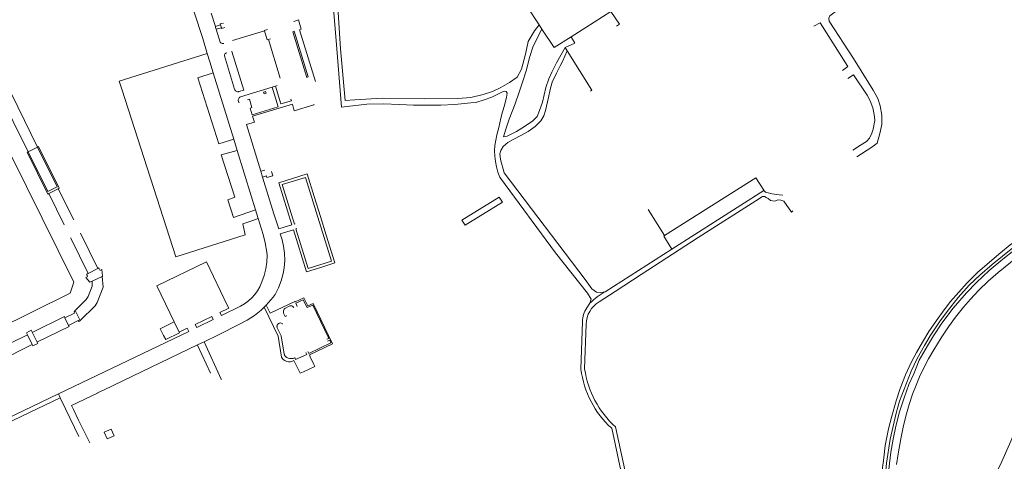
# Model space of a CAD drawing. Extents: x 145000 to 155000, y 457500 to 470000.
# Tile 133 of 256: x 152259 to 152799, y 461653 to 461895. Entities that reach past the tile are written whole.
import ezdxf

# ---------------------------------------------------------------- set-up
doc = ezdxf.new("R2010")
doc.units = 0
doc.header["$LTSCALE"] = 0.2
doc.header["$MEASUREMENT"] = 0
doc.layers.add('kant verharding', color=252, linetype='Continuous', lineweight=0)

msp = doc.modelspace()

# ---------------------------------------------------------------- linework, layer by layer
at = {"layer": 'kant verharding', "lineweight": 0}
for p, q in [((152366.3, 461891.75), (152364.06, 461898.94)), ((152369.62, 461891.03), (152369.11, 461892.61)), ((152543.85, 461892.62), (152545.42, 461890.24)), ((152393.17, 461889.27), (152375.72, 461883.98)), ((152401.92, 461863.41), (152395.45, 461884.55)), ((152558.25, 461880.08), (152559.32, 461878.36)), ((152263.53, 461822.92), (152240.73, 461869.12)), ((152268.78, 461825.51), (152246.05, 461871.77)), ((152376.39, 461829.88), (152365.13, 461866.23)), ((152399.31, 461858.97), (152397.43, 461858.4)), ((152400.2, 461859.26), (152399.31, 461858.97)), ((152420.46, 461848.8), (152420.23, 461848.72)), ((152521.76, 461836.19), (152520.75, 461832.2)), ((152268.78, 461825.51), (152263.53, 461822.92)), ((152378.25, 461823.71), (152376.39, 461829.88)), ((152391.24, 461812.23), (152393.35, 461812.88)), ((152392.21, 461809.08), (152391.24, 461812.23)), ((152392.21, 461809.08), (152392.78, 461809.26)), ((152280.09, 461802.66), (152274.91, 461800.05)), ((152283.42, 461782.93), (152274.91, 461800.05)), ((152288.66, 461785.56), (152280.09, 461802.66)), ((152420.51, 461798.4), (152423.93, 461787.41)), ((152501.58, 461785.41), (152522.04, 461798.1)), ((152522.04, 461798.1), (152523.76, 461795.33)), ((152616.69, 461769.46), (152667.2, 461801.7)), ((152523.76, 461795.33), (152503.29, 461782.68)), ((152673.21, 461795.8), (152670.8, 461796.16)), ((152389.77, 461786.27), (152388.26, 461791.1)), ((152423.93, 461787.41), (152427.1, 461777.23)), ((152603.66, 461791.22), (152612.76, 461777.03)), ((152386.89, 461785.31), (152389.77, 461786.27)), ((152503.29, 461782.68), (152501.58, 461785.41)), ((152301.82, 461758.97), (152292.24, 461778.29)), ((152401.04, 461780.64), (152401.76, 461780.86)), ((152301.82, 461758.97), (152296.47, 461756.23)), ((152304.17, 461754.53), (152298.81, 461751.99)), ((152334.18, 461749.5), (152343.74, 461729.59)), ((152393.11, 461737.64), (152394.26, 461738.8)), ((152292.13, 461730.45), (152289.46, 461735.81)), ((152285.77, 461727.72), (152283.79, 461731.8)), ((152343.74, 461729.59), (152337.14, 461726.35)), ((152346.45, 461723.99), (152343.74, 461729.59)), ((152566.84, 461703.7), (152567.7, 461729.77)), ((152568.88, 461703.8), (152569.63, 461728.47)), ((152265.86, 461717.15), (152263.24, 461722.48)), ((152367.58, 461722.43), (152360.16, 461718.76)), ((152356.52, 461716.97), (152305.23, 461692.34)), ((152360.16, 461718.76), (152356.52, 461716.97)), ((152280.17, 461690.13), (152161.01, 461633)), ((152281.11, 461687.98), (152280.17, 461690.13)), ((152281.11, 461687.98), (152224.94, 461661.19)), ((152284.08, 461682), (152281.11, 461687.98)), ((152291.48, 461666.85), (152284.08, 461682)), ((152291.29, 461675.67), (152288.42, 461681.6)), ((152297.38, 461663.34), (152291.29, 461675.67)), ((152588.81, 461648.1), (152583.71, 461671.25)), ((152585.77, 461672), (152590.97, 461648.47))]:
    msp.add_line(p, q, dxfattribs=at)
at = {"layer": 'kant verharding', "lineweight": 0, "flags": 128}
for points in [[(152434, 461929.08), (152433, 461928.01), (152432.36, 461925.57), (152432.37, 461919.55), (152434.88, 461879.34), (152437.47, 461850.99), (152442.88, 461851.49), (152457.75, 461852.39), (152481, 461852.07), (152499.32, 461852.17), (152506.5, 461852.75), (152513.26, 461854.28), (152518.29, 461855.97), (152522.57, 461857.96), (152527.61, 461860.96), (152531.85, 461863.92), (152534.2, 461868.21), (152536.42, 461876.52), (152537.9, 461883.42), (152541.31, 461889.21), (152543.85, 461892.62)], [(152552.14, 461929.29), (152552.98, 461929.82), (152554.2, 461928.29), (152530.32, 461913.19), (152543.85, 461892.62)], [(152429.45, 461921.46), (152432.95, 461879.35), (152435.43, 461847.4), (152449.32, 461849.14), (152458.42, 461849.25)], [(152361.86, 461876.84), (152359.34, 461885.01), (152354.75, 461899.61), (152349.95, 461915.11)], [(152724.77, 461860.55), (152716.29, 461874.07), (152702.92, 461894.57), (152702.87, 461896.24), (152703.46, 461897.44), (152705.49, 461899.15), (152707.8, 461900.54)], [(152421.15, 461861.54), (152412.53, 461889.89), (152413.43, 461890.17), (152411.95, 461895.28), (152409.3, 461894.48)], [(152561.39, 461885.95), (152569.52, 461891.06), (152583.27, 461899.91), (152587.97, 461892.92), (152586.32, 461891.81)], [(152369.11, 461892.61), (152366.3, 461891.7), (152366.3, 461891.75)], [(152366.76, 461890.26), (152366.42, 461891.21), (152366.3, 461891.7), (152366.3, 461891.75)], [(152369.62, 461891.03), (152366.76, 461890.21), (152366.76, 461890.26)], [(152366.76, 461890.26), (152366.76, 461890.21), (152368.97, 461883.12), (152369.15, 461882.85), (152369.37, 461882.62), (152369.64, 461882.44), (152369.95, 461882.32), (152370.27, 461882.27), (152370.59, 461882.28), (152370.94, 461882.38)], [(152370.71, 461893.54), (152368.96, 461893.05), (152369.11, 461892.61)], [(152371.46, 461891.09), (152369.75, 461890.59), (152369.62, 461891.03)], [(152394.84, 461889.97), (152393.13, 461889.42), (152393.17, 461889.27)], [(152545.42, 461890.24), (152540.64, 461880.84), (152538.71, 461874.64), (152536.97, 461867.98), (152535.2, 461862.23), (152533.02, 461855.62), (152530.7, 461849.2), (152527.47, 461840.92), (152525.57, 461835.33), (152524.38, 461831.2), (152526.29, 461831.59), (152531.41, 461834.11), (152535.93, 461836.74), (152540.4, 461839.87), (152542.91, 461842.31), (152544.2, 461845.52), (152545.82, 461850.2), (152547.58, 461858.19), (152549.14, 461862.91), (152550.85, 461866.64), (152553.48, 461871.76), (152558.25, 461880.08)], [(152545.42, 461890.24), (152552.08, 461880.1), (152561.39, 461885.95)], [(152710.37, 461867.56), (152713.26, 461869.8), (152698.09, 461893.75), (152694.66, 461891.94)], [(152395.45, 461884.55), (152394.73, 461884.28), (152393.17, 461889.27)], [(152395.45, 461884.55), (152396.32, 461884.84), (152396.39, 461884.8)], [(152408.84, 461888.83), (152409.5, 461889.03), (152417.17, 461863.97), (152416.51, 461863.77), (152408.84, 461888.83)], [(152561.39, 461885.95), (152563.51, 461882.53), (152558.25, 461880.08)], [(152139.72, 461834.93), (152221.89, 461875.7), (152228.05, 461873.8), (152288.61, 461751.43), (152286.62, 461745.42), (152164.28, 461684.8), (152158.33, 461686.68), (152097.7, 461809.08)], [(152361.86, 461876.84), (152313.56, 461861.69), (152314.97, 461857.35)], [(152365.13, 461866.23), (152363.29, 461872.25), (152361.86, 461876.84)], [(152372.62, 461877.18), (152372.56, 461877.21), (152372.04, 461877.05), (152371.79, 461876.88), (152371.58, 461876.66), (152371.42, 461876.41), (152371.32, 461876.12), (152371.28, 461875.83), (152371.3, 461875.53), (152376.89, 461857.24), (152377.05, 461856.87), (152377.43, 461856.4)], [(152377.43, 461856.4), (152377.75, 461856.15), (152378.12, 461855.98), (152378.52, 461855.89), (152378.92, 461855.89), (152379.27, 461855.95), (152381.87, 461856.71), (152375.4, 461877.98), (152375.43, 461878.05)], [(152616.69, 461769.46), (152580.2, 461746.14), (152577.69, 461745.71), (152575.39, 461746.02), (152572.76, 461747.82), (152569.12, 461752.89), (152524.74, 461811.37), (152522.7, 461818.73), (152522.44, 461821.75), (152522.83, 461823.72), (152524.1, 461825.84), (152526.66, 461828.01), (152529.65, 461829.71), (152534.23, 461832.1), (152537.96, 461834.12), (152541.66, 461836.85), (152544.87, 461840), (152546.41, 461842.59), (152547.32, 461845.64), (152549.1, 461852.8), (152549.89, 461857.12), (152551.14, 461861.05), (152553.45, 461866.07), (152555.43, 461870.14), (152556.69, 461872.44), (152559.32, 461878.36)], [(152559.32, 461878.36), (152572.9, 461856.68), (152572.06, 461856.15)], [(152376.39, 461829.88), (152368.17, 461827.29), (152356.76, 461863.51), (152365.13, 461866.23)], [(152713.16, 461863.23), (152716.39, 461865.13), (152723.82, 461853.95), (152725.49, 461850.81), (152726.91, 461847.03), (152727.72, 461843.46), (152727.98, 461840.23), (152728.02, 461840.14), (152727.16, 461835.35), (152726.49, 461833.09), (152725.16, 461830.43), (152723.54, 461828.53), (152720.27, 461826.58), (152716.02, 461823.78)], [(152314.97, 461857.35), (152344.66, 461765.33), (152382.58, 461777.48), (152381.35, 461783.47), (152386.89, 461785.31)], [(152397.43, 461858.4), (152380.15, 461853.11), (152379.77, 461852.9), (152379.44, 461852.61), (152379.17, 461852.26), (152378.99, 461851.86), (152378.89, 461851.43), (152378.89, 461850.99), (152379.14, 461850), (152379.52, 461850.14)], [(152397.43, 461858.4), (152400.72, 461847.56), (152386.49, 461843.26)], [(152407.74, 461851.87), (152408.03, 461850.95), (152402.28, 461849.25), (152399.31, 461858.97)], [(152718.1, 461820.17), (152726.37, 461825.57), (152729.28, 461827.61), (152730.83, 461833.06), (152731.88, 461837.97), (152731.9, 461843.12), (152731.07, 461848.08), (152729.72, 461852.12), (152727.2, 461856.68), (152724.77, 461860.55)], [(152392.69, 461855.71), (152393.88, 461856.02), (152394.22, 461855.09), (152393.05, 461854.73), (152392.69, 461855.71)], [(152458.42, 461849.25), (152467.4, 461848.95), (152475.04, 461848.48), (152481.84, 461848.46), (152489.97, 461848.59), (152497.54, 461848.95), (152506.49, 461849.72), (152509.16, 461850.07), (152513.69, 461851.46), (152517.88, 461852.97), (152521.17, 461854.51), (152523.81, 461855.83), (152524.88, 461856.15), (152525.86, 461855.97), (152526.39, 461855.06), (152526.09, 461852.86), (152524.97, 461848.35), (152523.82, 461844.78), (152522.97, 461841.3), (152522.29, 461838.75), (152521.76, 461836.19)], [(152386.49, 461843.26), (152385.42, 461846.96), (152386.34, 461847.25), (152384.99, 461851.86), (152384.2, 461851.62), (152384.29, 461851.44)], [(152420.23, 461848.72), (152409.62, 461845.38), (152408.6, 461849), (152386.74, 461842.4)], [(152391.24, 461812.23), (152383.36, 461837.92), (152387.69, 461839.11), (152386.74, 461842.4)], [(152268.78, 461825.51), (152279.47, 461803.8), (152274.36, 461801.21), (152263.53, 461822.92)], [(152280.09, 461802.66), (152280.57, 461802.94), (152269.33, 461825.77), (152268.78, 461825.51)], [(152274.91, 461800.05), (152274.33, 461799.78), (152263.04, 461822.66), (152263.53, 461822.92)], [(152388.26, 461791.1), (152376.3, 461786.82), (152373.13, 461796.61), (152377.04, 461798.11), (152369.41, 461821.26), (152378.25, 461823.71)], [(152388.26, 461791.1), (152385.89, 461798.7), (152378.25, 461823.71)], [(152401.04, 461780.64), (152398.4, 461788.98), (152392.21, 461809.08)], [(152392.78, 461809.26), (152394.32, 461809.73), (152394.61, 461808.77), (152397.77, 461809.74), (152397.03, 461812.13)], [(152401.07, 461805.97), (152416.65, 461810.8), (152420.51, 461798.4)], [(152410.17, 461783.46), (152409.69, 461783.33), (152402.95, 461804.98), (152415.66, 461808.93), (152429.98, 461762.94), (152417.24, 461758.97), (152410.51, 461780.63), (152410.99, 461780.78)], [(152570.14, 461737.26), (152571.8, 461739.83), (152572.39, 461742.11), (152570.5, 461745.38), (152552.97, 461767.53), (152522.8, 461808.39), (152522.39, 461809.06)], [(152401.76, 461780.86), (152408.26, 461782.87), (152401.07, 461805.97)], [(152667.2, 461801.7), (152667.08, 461801.83), (152662.71, 461808.67), (152612.76, 461777.03)], [(152741.63, 461584.43), (152740.65, 461584.2), (152734.31, 461620.54), (152733.45, 461632.02), (152733.47, 461641.86), (152734.52, 461652.08), (152736.5, 461665.22), (152739.67, 461679.49), (152741.64, 461686.08), (152748.04, 461702.59), (152751.22, 461709.62), (152755.32, 461716.65), (152758.49, 461721.93), (152763.59, 461729.62), (152767.72, 461735.37), (152773.86, 461743.01), (152779.84, 461749.81), (152785.71, 461755.25), (152792.45, 461761.19), (152803.81, 461770.31), (152818.16, 461782.89), (152827.52, 461792), (152834.43, 461799.25), (152841.69, 461808.5)], [(152670.8, 461796.16), (152669.52, 461797.34), (152668.52, 461797.95), (152667.47, 461798.4), (152666.48, 461798.42), (152662.7, 461796.08), (152631.21, 461775.95), (152599.93, 461755.59), (152585.62, 461746.38), (152576.75, 461740.58)], [(152677.56, 461799.19), (152675.54, 461799.32), (152671.72, 461799.88), (152668.01, 461800.86), (152667.2, 461801.7)], [(152683.14, 461790.59), (152682.4, 461789.84), (152678.2, 461795.88), (152676.49, 461796.47), (152674.95, 461796.52), (152673.66, 461796.08), (152673.21, 461795.8)], [(152373, 461738.48), (152373.65, 461737.09), (152368.82, 461734.76), (152369.65, 461733.14), (152380.18, 461738.35), (152382.36, 461739.61), (152384.4, 461741.1), (152386.27, 461742.78), (152387.95, 461744.66), (152389.43, 461746.7), (152390.68, 461748.88), (152391.84, 461751.55), (152393.11, 461755.04), (152394.02, 461758.69), (152394.54, 461762.41), (152394.67, 461766.16), (152394.6, 461767.87), (152393.71, 461773.06), (152392.49, 461777.53), (152389.77, 461786.27)], [(152401.88, 461777.97), (152402.92, 461774.67), (152403.73, 461771.24), (152404.25, 461767.34), (152404.36, 461763.4), (152404.04, 461759.32), (152403.51, 461756.24), (152402.44, 461752.21), (152400.95, 461748.32), (152399.06, 461744.61), (152398.09, 461743.26), (152394.26, 461738.8)], [(152424.7, 461759.72), (152416.25, 461757.09), (152409.08, 461780.19), (152401.88, 461777.97)], [(152427.1, 461777.23), (152431.86, 461761.95), (152424.7, 461759.72)], [(152612.76, 461777.03), (152612.25, 461776.71), (152616.69, 461769.46)], [(152296.47, 461756.23), (152287.02, 461775.62), (152286.95, 461775.67)], [(152732.95, 461655.15), (152733.76, 461661.83), (152735.63, 461671.02), (152737.35, 461677.92), (152739.72, 461686.34), (152742, 461693.08), (152744.92, 461700.59), (152747.99, 461707.4), (152750.93, 461712.92), (152754.13, 461718.55), (152757.65, 461724.3), (152761.84, 461730.44), (152766.02, 461736.27), (152769.53, 461740.84), (152778.78, 461751.09), (152784.46, 461756.7), (152796.03, 461766.82), (152803.26, 461772.55)], [(152804.3, 461768.86), (152798.19, 461764.08), (152790.79, 461757.82), (152783.8, 461751.28), (152778.39, 461745.65), (152771.02, 461737.09), (152764.87, 461728.95), (152760.33, 461722.01), (152756.86, 461716.41), (152752.41, 461708.6), (152749.42, 461701.06), (152746.7, 461695.33), (152744.09, 461687.95), (152741.56, 461680.38), (152739.59, 461672.47), (152738.18, 461665.39), (152736.92, 461658.22), (152735.22, 461644.02), (152734.94, 461636.4)], [(152373, 461738.48), (152361.46, 461762.5), (152334.18, 461749.5)], [(152806.34, 461765.31), (152795.73, 461756.67), (152790.26, 461751.93), (152785.1, 461747.01), (152780.48, 461742.13), (152776.62, 461737.66), (152772.3, 461732.15), (152768.51, 461726.98), (152764.52, 461720.86), (152760.48, 461714.37), (152757.49, 461709.28), (152755.06, 461704.71), (152752.59, 461699.51), (152750.68, 461694.99), (152748.7, 461689.93), (152746.83, 461684.36), (152745.36, 461679.19), (152743.78, 461672.79), (152742.23, 461665.42), (152740.77, 461657.31), (152739.96, 461651.4)], [(152296.47, 461756.23), (152296.38, 461756.25), (152295.64, 461755.88), (152296.11, 461754.97)], [(152302.81, 461758.33), (152302.31, 461759.22), (152301.82, 461758.97)], [(152303.02, 461757.88), (152303.98, 461758.3), (152304.48, 461754.68), (152304.17, 461754.53)], [(152298.81, 461751.99), (152298.68, 461749.23), (152296.5, 461743.63), (152295.46, 461741.94), (152289.46, 461735.81)], [(152304.17, 461754.53), (152304.67, 461748.66), (152301.47, 461740.22), (152300.39, 461738.52), (152292.13, 461730.45)], [(152298.81, 461751.99), (152297.45, 461751.34), (152295.27, 461753.94), (152296.35, 461754.5)], [(152420.41, 461706.24), (152420.17, 461706.73), (152418.5, 461709.93), (152417.89, 461711.58), (152430.63, 461717.66), (152419.97, 461739.73), (152417.01, 461738.39), (152414.78, 461742.89), (152410.02, 461740.6), (152409.82, 461740.89), (152396.42, 461734.35), (152394.26, 461738.8)], [(152427.38, 461720.09), (152428.58, 461720.6), (152419.75, 461738.81), (152416.65, 461737.45), (152414.48, 461741.76), (152410.41, 461739.85), (152411.16, 461738.13), (152411.13, 461738.05)], [(152289.46, 461735.81), (152288.77, 461735.19), (152289.08, 461734.42), (152283.79, 461731.8)], [(152382.71, 461729.95), (152383.78, 461730.5), (152387.8, 461733.12), (152391.52, 461736.15), (152393.11, 461737.64)], [(152414.69, 461702.31), (152412.8, 461701.43), (152409.4, 461708.39), (152408.56, 461708.02), (152407.52, 461707.78), (152406.46, 461707.77), (152405.42, 461707.97), (152404.45, 461708.39), (152403.58, 461709.01), (152402.86, 461709.78), (152402.57, 461710.22), (152400.77, 461721.72), (152393.11, 461737.64)], [(152409.4, 461737.3), (152409.16, 461737.75), (152408.74, 461738.14), (152408.23, 461738.38), (152407.66, 461738.45), (152407.24, 461738.37), (152404.49, 461737.06), (152404.13, 461736.66), (152403.86, 461736.19), (152403.69, 461735.67), (152403.65, 461734.86)], [(152403.65, 461734.86), (152403.76, 461734.35), (152404.55, 461732.63), (152405.31, 461733.02), (152405.43, 461732.96)], [(152283.79, 461731.8), (152283.46, 461732.54), (152265.87, 461723.81)], [(152285.77, 461727.72), (152286.03, 461727.08), (152268.46, 461718.55)], [(152292.13, 461730.45), (152291.47, 461729.92), (152291.05, 461730.35), (152285.77, 461727.72)], [(152356.12, 461726.53), (152365.08, 461730.94), (152364.28, 461732.55), (152355.2, 461728.19), (152356.12, 461726.53)], [(152367.58, 461722.43), (152379.5, 461728.31), (152382.71, 461729.95)], [(152403.18, 461728.47), (152402.88, 461728.72), (152402.38, 461728.97), (152402.01, 461729.03), (152401.64, 461729.02), (152401.28, 461728.94), (152400.95, 461728.78), (152400.52, 461728.42), (152400.31, 461728.11), (152400.17, 461727.77), (152400.1, 461727.41), (152400.13, 461726.9), (152400.06, 461726.83)], [(152263.24, 461722.48), (152263.16, 461722.49), (152244.48, 461713.36)], [(152263.24, 461722.48), (152262.64, 461723.67), (152265.27, 461725.03), (152268.83, 461717.81), (152266.19, 461716.46), (152265.86, 461717.15)], [(152280.17, 461690.13), (152351.73, 461724.42), (152351.82, 461724.41), (152350.84, 461726.1), (152346.45, 461723.99)], [(152337.14, 461726.35), (152336.07, 461725.82), (152337.92, 461722.23)], [(152346.45, 461723.99), (152346.66, 461723.55), (152339.06, 461720.01), (152337.92, 461722.23)], [(152400.06, 461726.83), (152402.38, 461721.99), (152404.12, 461711.88), (152404.21, 461711.87), (152404.28, 461711.34), (152404.84, 461710.66), (152405.53, 461710.12), (152406.31, 461709.73), (152407.16, 461709.52), (152408.03, 461709.48), (152408.9, 461709.63), (152409.71, 461709.95)], [(152265.86, 461717.15), (152265.78, 461717.16), (152247.11, 461707.92)], [(152363.68, 461701.57), (152356.49, 461716.89), (152356.52, 461716.97)], [(152369.58, 461698.07), (152369.46, 461698.16), (152360.16, 461718.76)], [(152427.86, 461719.07), (152429.02, 461719.64), (152429.72, 461718.16), (152417.52, 461712.3), (152416.98, 461713.32), (152417, 461713.4)], [(152416.01, 461712.87), (152416.48, 461711.81), (152410.34, 461708.92), (152409.86, 461710.02)], [(152420.41, 461706.24), (152420.9, 461705.24), (152414.69, 461702.31)], [(152301.65, 461690.53), (152287.38, 461683.78), (152288.42, 461681.6)], [(152305.23, 461692.34), (152301.66, 461690.63), (152301.65, 461690.53)], [(152817.05, 461692.53), (152811.61, 461682.13), (152804.66, 461668.69), (152797.65, 461653.11), (152794.83, 461646.95), (152790.36, 461640.35), (152788.22, 461637.57), (152785.35, 461634.22), (152783.28, 461632.16), (152781.45, 461630.21), (152781.07, 461629.89)], [(152305.34, 461669.14), (152309.23, 461670.85), (152310.66, 461667.52)], [(152310.71, 461667.12), (152306.87, 461665.43), (152305.34, 461669.14)], [(152310.66, 461667.52), (152310.81, 461667.16), (152310.71, 461667.12)], [(152737.11, 461583.37), (152738.17, 461583.72), (152736.23, 461595.31), (152734.24, 461606.73), (152732.97, 461615.57), (152731.68, 461628.59), (152731.29, 461636.25), (152731.39, 461642.2), (152732.05, 461648.33), (152732.95, 461655.15)]]:
    msp.add_lwpolyline(points, dxfattribs=at)
at = {"layer": 'kant verharding', "lineweight": 0}
for centre, radius, start, end in [((152554.19, 461822.94), 34.7, 164.5244, 203.5916), ((152597.03, 461714.98), 35.42, 118.377, 135.4283), ((152584.68, 461727.76), 15.07, 121.7317, 177.3322), ((152579.4, 461730.11), 11.7, 142.3674, 181.6921), ((152619.04, 461710.22), 52.6, 187.1135, 227.8044), ((152621.23, 461711.23), 52.87, 188.0782, 227.8876)]:
    msp.add_arc(centre, radius, start, end, dxfattribs=at)

doc.saveas('drawing.dxf')
